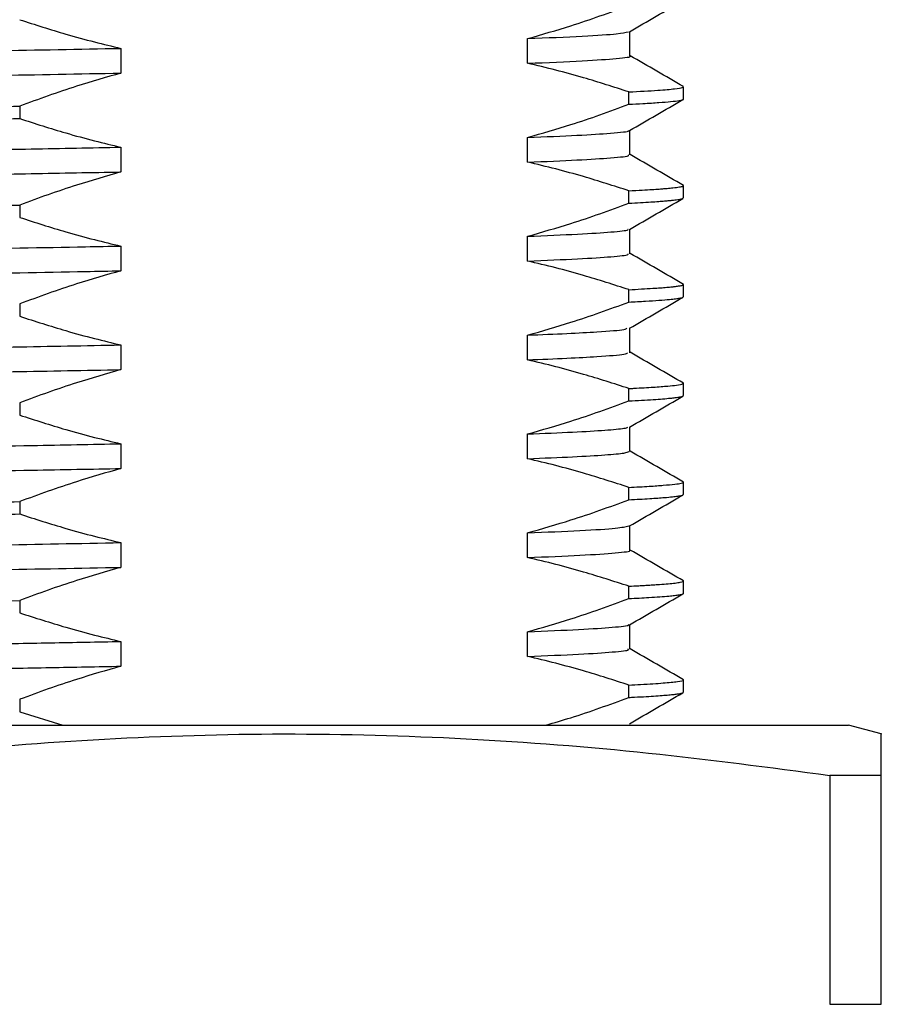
# Model space of a CAD drawing. Header units: millimetres. Extents: x 15 to 415, y 5 to 292.
# Tile 11 of 34: x 78 to 91, y 100 to 114. Entities that reach past the tile are written whole.
import ezdxf

# ---------------------------------------------------------------- set-up
doc = ezdxf.new("R2010")
doc.units = ezdxf.units.MM

msp = doc.modelspace()

# ---------------------------------------------------------------- linework, layer by layer
at = {"color": 7, "linetype": 'Continuous', "lineweight": 25}
for p, q in [((85.30596, 113.79777), (85.30596, 114.17277)), ((86.85891, 113.90659), (86.85891, 114.28159)), ((79.13308, 114.02441), (79.13308, 113.64941)), ((87.67358, 113.25481), (87.67358, 113.44231)), ((86.84283, 113.17525), (86.84283, 113.36287)), ((77.59621, 113.14659), (77.59621, 112.95927)), ((85.30596, 112.29777), (85.30596, 112.67277)), ((86.85891, 112.40659), (86.85891, 112.78159)), ((79.13308, 112.52441), (79.13308, 112.14941)), ((87.67358, 111.75475), (87.67358, 111.94255)), ((86.84283, 111.67516), (86.84283, 111.86279)), ((77.59621, 111.64678), (77.59621, 111.45931)), ((85.30596, 110.79777), (85.30596, 111.17277)), ((86.85891, 110.90659), (86.85891, 111.28159)), ((79.13308, 111.02441), (79.13308, 110.64941)), ((87.67358, 110.25482), (87.67358, 110.44243)), ((86.84283, 110.17515), (86.84283, 110.36274)), ((77.59621, 110.14683), (77.59621, 109.95931)), ((85.30596, 109.29777), (85.30596, 109.67277)), ((86.85891, 109.40659), (86.85891, 109.78159)), ((79.13308, 109.52441), (79.13308, 109.14941)), ((87.67358, 108.75482), (87.67358, 108.94237)), ((86.84283, 108.67514), (86.84283, 108.86261)), ((77.59621, 108.64681), (77.59621, 108.45931)), ((85.30596, 107.79777), (85.30596, 108.17277)), ((86.85891, 107.90659), (86.85891, 108.28159)), ((79.13308, 108.02441), (79.13308, 107.64941)), ((87.67358, 107.25494), (87.67358, 107.44248)), ((86.84283, 107.17537), (86.84283, 107.36265)), ((77.59621, 107.14681), (77.59621, 106.9593)), ((86.85891, 106.40659), (86.85891, 106.78159)), ((79.13308, 106.52441), (79.13308, 106.14941)), ((85.30596, 106.29777), (85.30596, 106.67277)), ((87.67358, 105.75483), (87.67358, 105.94224)), ((86.84283, 105.67513), (86.84283, 105.86288)), ((77.59621, 105.64678), (77.59621, 105.45931)), ((86.85891, 104.90659), (86.85891, 105.28159)), ((85.30596, 104.79777), (85.30596, 105.17277)), ((79.13308, 105.02441), (79.13308, 104.64941)), ((87.67358, 104.25494), (87.67358, 104.4424)), ((86.84283, 104.17537), (86.84283, 104.36278)), ((77.59621, 104.14691), (77.59621, 103.95946)), ((77.59621, 103.95931), (78.24951, 103.75543)), ((63.92358, 103.75543), (90.17358, 103.75543)), ((90.67404, 103.62133), (90.17358, 103.75543)), ((90.67358, 102.99177), (89.89501, 102.99177)), ((89.89501, 102.99177), (89.89501, 99.51908)), ((90.67358, 99.51908), (90.67358, 102.99177)), ((89.89501, 99.51908), (90.67358, 99.51908))]:
    msp.add_line(p, q, dxfattribs=at)
at = {"color": 7, "linetype": 'Continuous', "lineweight": 25, "flags": 128}
msp.add_lwpolyline([(76.99037, 105.63644), (77.59621, 105.64678)], dxfattribs=at)
at = {"color": 7, "linetype": 'Continuous', "lineweight": 25}
for points, knots in [([(86.85013, 114.27688), (86.98556, 114.35509), (87.2564, 114.51152), (87.52725, 114.66793), (87.66268, 114.74614)], [0, 0, 0, 0, 0.499991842, 1, 1, 1, 1]), ([(85.30596, 114.17277), (85.52507, 114.2359), (85.89228, 114.34169), (86.404, 114.51364), (86.69654, 114.62145), (86.84283, 114.67537)], [0, 0, 0, 0, 0.42517395, 0.71253511, 1, 1, 1, 1]), ([(77.59621, 114.45931), (77.8293, 114.38419), (78.20619, 114.26275), (78.71933, 114.12255), (78.99892, 114.05623), (79.13308, 114.02441)], [0, 0, 0, 0, 0.45747454, 0.73967805, 1, 1, 1, 1]), ([(85.30596, 114.17277), (85.60121, 114.18506), (86.19015, 114.20959), (86.69791, 114.24478), (86.7918, 114.26661), (86.83575, 114.27683)], [0, 0, 0, 0, 0.34838091, 0.69492189, 1, 1, 1, 1]), ([(58.5096, 113.53149), (58.5001, 113.53434), (58.46029, 113.54631), (58.59358, 113.56766), (58.9436, 113.59912), (59.60594, 113.63383), (60.60847, 113.67083), (61.87443, 113.70663), (63.27267, 113.73792), (64.7347, 113.76868), (66.21583, 113.79805), (67.79916, 113.82788), (69.45024, 113.85743), (71.24604, 113.88821), (73.17664, 113.91893), (75.21809, 113.95286), (77.23651, 113.98841), (78.49985, 114.01239), (79.13308, 114.02441)], [0, 0, 0, 0, 0.018054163, 0.075636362, 0.134112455, 0.207810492, 0.28141772, 0.354097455, 0.425579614, 0.483630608, 0.542386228, 0.601423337, 0.660306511, 0.718607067, 0.787815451, 0.857697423, 0.928673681, 1, 1, 1, 1]), ([(85.30596, 113.79777), (85.60465, 113.81007), (86.20045, 113.83461), (86.67544, 113.87099), (86.89156, 113.8945), (86.85512, 113.90622), (86.85394, 113.9066)], [0, 0, 0, 0, 0.33265369, 0.66355051, 0.98906302, 1, 1, 1, 1]), ([(87.67346, 113.44325), (87.53813, 113.52143), (87.26747, 113.6778), (86.99679, 113.83417), (86.86146, 113.91235)], [0, 0, 0, 0, 0.50000401, 1, 1, 1, 1]), ([(86.84283, 113.36287), (86.61391, 113.43669), (86.24472, 113.55573), (85.73167, 113.6966), (85.44788, 113.76404), (85.30596, 113.79777)], [0, 0, 0, 0, 0.44930995, 0.72459557, 1, 1, 1, 1]), ([(58.49465, 113.16232), (58.49204, 113.16324), (58.46338, 113.17326), (58.59755, 113.19266), (58.94221, 113.22412), (59.60635, 113.25883), (60.60836, 113.29583), (61.87445, 113.33163), (63.27266, 113.36292), (64.7347, 113.39368), (66.21583, 113.42305), (67.79916, 113.45288), (69.45024, 113.48243), (71.24604, 113.51321), (73.17664, 113.54393), (75.21809, 113.57786), (77.23651, 113.61341), (78.49985, 113.63739), (79.13308, 113.64941)], [0, 0, 0, 0, 0.00583064, 0.06412964, 0.12333366, 0.19794911, 0.27247262, 0.3460571, 0.41842909, 0.47720272, 0.53668974, 0.59646176, 0.65607793, 0.71510423, 0.78517413, 0.85592601, 0.9277858, 1, 1, 1, 1]), ([(79.13308, 113.64941), (78.90858, 113.58466), (78.5387, 113.47799), (78.02704, 113.30565), (77.73984, 113.19976), (77.59621, 113.14681)], [0, 0, 0, 0, 0.43563797, 0.71777004, 1, 1, 1, 1]), ([(86.84283, 113.36287), (87.00002, 113.37137), (87.2987, 113.38752), (87.54469, 113.41004), (87.66319, 113.42807), (87.66451, 113.43837), (87.66501, 113.44231)], [0, 0, 0, 0, 0.31303297, 0.594767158, 0.84519486, 1, 1, 1, 1]), ([(86.84283, 113.17525), (86.91511, 113.17899), (87.08939, 113.188), (87.30427, 113.20208), (87.49192, 113.21756), (87.6195, 113.23352), (87.67626, 113.24607), (87.66952, 113.25329), (87.6681, 113.25481)], [0, 0, 0, 0, 0.137092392, 0.330544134, 0.513285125, 0.716545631, 0.940323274, 1, 1, 1, 1]), ([(57.68133, 112.69334), (57.68026, 112.6954), (57.67373, 112.70795), (57.84606, 112.73175), (58.23771, 112.75883), (58.67713, 112.78041), (59.03325, 112.79525), (59.41783, 112.80927), (59.79538, 112.82166), (60.15191, 112.83243), (60.46402, 112.84124), (60.72532, 112.84825), (60.97697, 112.85474), (61.27402, 112.86202), (61.63782, 112.87053), (62.04111, 112.87948), (62.44869, 112.88812), (62.84496, 112.89608), (63.26991, 112.90466), (63.78311, 112.91495), (64.42199, 112.92743), (65.09949, 112.94028), (65.76315, 112.95253), (66.60161, 112.96769), (67.68157, 112.98663), (69.0114, 113.00948), (70.25272, 113.02982), (71.3928, 113.0478), (72.41125, 113.06341), (73.43003, 113.07878), (74.64262, 113.09776), (76.05187, 113.12046), (77.08422, 113.13793), (77.59621, 113.14659)], [0, 0, 0, 0, 0.01421167, 0.08624151, 0.15955638, 0.19163836, 0.22535817, 0.25564109, 0.28248679, 0.30589499, 0.32586543, 0.34024679, 0.3521021, 0.36892901, 0.3893766, 0.40982414, 0.43027163, 0.44899687, 0.46581794, 0.48858961, 0.51731116, 0.54783406, 0.57238994, 0.59694584, 0.64604432, 0.69483099, 0.74287901, 0.77913727, 0.81558132, 0.85010658, 0.88626911, 0.9435947, 1, 1, 1, 1]), ([(85.30596, 112.67277), (85.52507, 112.7359), (85.89228, 112.84169), (86.404, 113.01364), (86.69654, 113.12145), (86.84283, 113.17537)], [0, 0, 0, 0, 0.42517395, 0.71253511, 1, 1, 1, 1]), ([(86.85013, 112.77688), (86.98556, 112.85509), (87.2564, 113.01152), (87.52725, 113.16793), (87.66268, 113.24614)], [0, 0, 0, 0, 0.49999184, 1, 1, 1, 1]), ([(57.67454, 112.50481), (57.67422, 112.50501), (57.66827, 112.50876), (57.68816, 112.5158), (57.74987, 112.53013), (57.91371, 112.54848), (58.23882, 112.57105), (58.62751, 112.5906), (59.02598, 112.60721), (59.39432, 112.62086), (59.78069, 112.63383), (60.19461, 112.6465), (60.60507, 112.6578), (61.0416, 112.66893), (61.4559, 112.67882), (61.87455, 112.68831), (62.28518, 112.69723), (62.71132, 112.70612), (63.08379, 112.7136), (63.46761, 112.72112), (63.94136, 112.73062), (64.55464, 112.74254), (65.27423, 112.75615), (66.05556, 112.77051), (67.00363, 112.78743), (68.0078, 112.80488), (68.99911, 112.82157), (69.88082, 112.83605), (70.70659, 112.84933), (71.61521, 112.86368), (72.65354, 112.87955), (73.89256, 112.89841), (75.02715, 112.91645), (76.02859, 112.93279), (76.82959, 112.94616), (77.34733, 112.95501), (77.59621, 112.95927)], [0, 0, 0, 0, 0.00137679, 0.02570769, 0.04869207, 0.0983655, 0.14729321, 0.19596285, 0.22517137, 0.25437993, 0.28358853, 0.30786025, 0.33572555, 0.35844852, 0.38247117, 0.40276428, 0.42305738, 0.44335047, 0.46364354, 0.47447099, 0.49505646, 0.52598171, 0.55234484, 0.58330311, 0.61885594, 0.66156204, 0.69545668, 0.72702883, 0.75627831, 0.783205, 0.82291465, 0.86527791, 0.91325653, 0.94276099, 0.97248426, 1, 1, 1, 1]), ([(77.59621, 112.95931), (77.8293, 112.88419), (78.20619, 112.76275), (78.71933, 112.62255), (78.99892, 112.55623), (79.13308, 112.52441)], [0, 0, 0, 0, 0.457474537, 0.739678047, 1, 1, 1, 1]), ([(85.30596, 112.67277), (85.57321, 112.68367), (86.10676, 112.70545), (86.60291, 112.73926), (86.85568, 112.76296), (86.83697, 112.77564), (86.83515, 112.77686)], [0, 0, 0, 0, 0.30894988, 0.61680089, 0.96287964, 1, 1, 1, 1]), ([(58.5234, 112.03155), (58.51316, 112.03883), (58.48687, 112.05753), (58.80352, 112.08918), (59.43356, 112.12621), (60.3815, 112.16332), (61.59565, 112.19952), (63.04905, 112.23322), (64.71927, 112.26849), (66.46234, 112.30287), (68.198, 112.33515), (69.85996, 112.36456), (71.54461, 112.39308), (73.2352, 112.41992), (74.84522, 112.44663), (76.36517, 112.47304), (77.78496, 112.49869), (78.68351, 112.51583), (79.13308, 112.52441)], [0, 0, 0, 0, 0.046391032, 0.119081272, 0.192691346, 0.266384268, 0.339317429, 0.410873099, 0.483247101, 0.556722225, 0.615760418, 0.674538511, 0.732632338, 0.789792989, 0.847566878, 0.898125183, 0.949028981, 1, 1, 1, 1]), ([(85.30596, 112.29777), (85.57291, 112.30867), (86.10586, 112.33044), (86.60668, 112.36427), (86.86216, 112.38956), (86.83536, 112.40379), (86.83009, 112.40659)], [0, 0, 0, 0, 0.29490639, 0.58876385, 0.91911133, 1, 1, 1, 1]), ([(87.67346, 111.94325), (87.53813, 112.02143), (87.26747, 112.1778), (86.99679, 112.33417), (86.86146, 112.41235)], [0, 0, 0, 0, 0.500004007, 1, 1, 1, 1]), ([(86.84283, 111.86287), (86.61391, 111.93669), (86.24472, 112.05573), (85.73167, 112.1966), (85.44788, 112.26404), (85.30596, 112.29777)], [0, 0, 0, 0, 0.44930995, 0.72459557, 1, 1, 1, 1]), ([(58.52419, 111.66238), (58.51808, 111.66773), (58.49895, 111.68451), (58.80637, 111.71419), (59.43279, 111.7512), (60.3817, 111.78832), (61.59559, 111.82452), (63.04907, 111.85822), (64.71926, 111.89349), (66.46234, 111.92787), (68.198, 111.96015), (69.85996, 111.98956), (71.54461, 112.01808), (73.2352, 112.04492), (74.84522, 112.07163), (76.36518, 112.09804), (77.78496, 112.12369), (78.68351, 112.14083), (79.13308, 112.14941)], [0, 0, 0, 0, 0.034520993, 0.108116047, 0.182642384, 0.257252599, 0.331093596, 0.403539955, 0.476814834, 0.551204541, 0.610977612, 0.670487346, 0.729304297, 0.787176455, 0.845669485, 0.896857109, 0.948394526, 1, 1, 1, 1]), ([(79.13308, 112.14941), (78.90858, 112.08466), (78.5387, 111.97799), (78.02704, 111.80565), (77.73984, 111.69976), (77.59621, 111.64681)], [0, 0, 0, 0, 0.43563797, 0.71777004, 1, 1, 1, 1]), ([(86.84283, 111.86279), (86.91232, 111.86636), (87.04042, 111.87295), (87.1885, 111.88197), (87.2956, 111.88931), (87.36895, 111.89496), (87.44091, 111.90103), (87.52923, 111.90953), (87.61517, 111.92097), (87.668, 111.93247), (87.66862, 111.93961), (87.66888, 111.94255)], [0, 0, 0, 0, 0.13138687, 0.24220749, 0.33246055, 0.40214498, 0.45125996, 0.55841254, 0.72189647, 0.88537992, 1, 1, 1, 1]), ([(86.84283, 111.67516), (86.96032, 111.68134), (87.12948, 111.69023), (87.29127, 111.70132), (87.37673, 111.70791), (87.43455, 111.71294), (87.47089, 111.71642), (87.49699, 111.7191), (87.52652, 111.72222), (87.56653, 111.7269), (87.61931, 111.73451), (87.666, 111.74398), (87.66733, 111.75125), (87.66797, 111.75475)], [0, 0, 0, 0, 0.22771973, 0.32786133, 0.40891557, 0.47088162, 0.51375886, 0.53754685, 0.56974321, 0.63257868, 0.71716953, 0.86379069, 1, 1, 1, 1]), ([(57.67653, 111.19341), (57.67779, 111.19604), (57.68072, 111.20215), (57.7165, 111.21035), (57.77274, 111.21924), (57.85494, 111.22903), (58.01521, 111.24335), (58.27171, 111.26017), (58.63212, 111.27836), (59.03733, 111.29537), (59.50913, 111.31239), (60.02855, 111.32887), (60.58131, 111.34482), (61.20633, 111.36066), (61.79473, 111.37408), (62.31484, 111.38512), (62.69145, 111.39297), (63.07415, 111.40081), (63.48277, 111.40903), (63.8565, 111.41642), (64.14488, 111.42202), (64.36518, 111.42632), (64.64521, 111.43174), (65.08245, 111.44008), (65.70981, 111.45175), (66.51805, 111.46638), (67.46598, 111.48303), (68.40596, 111.49914), (69.48451, 111.51715), (70.64679, 111.53597), (71.94375, 111.55634), (73.07451, 111.57334), (74.11915, 111.58954), (75.14764, 111.60589), (76.21994, 111.62342), (77.04309, 111.63729), (77.49593, 111.64506), (77.59621, 111.64678)], [0, 0, 0, 0, 0.01807446, 0.0419193, 0.05734303, 0.07886088, 0.10674886, 0.15131364, 0.18808016, 0.22484669, 0.26161323, 0.29837978, 0.33171499, 0.36410379, 0.40483361, 0.42393747, 0.44099007, 0.45870971, 0.47709637, 0.49615006, 0.50778349, 0.51417751, 0.52414715, 0.54300141, 0.56821111, 0.59977532, 0.63769289, 0.67597964, 0.70380345, 0.75493488, 0.8000692, 0.84064498, 0.87379222, 0.91013557, 0.9496747, 0.98885493, 1, 1, 1, 1]), ([(85.30596, 111.17277), (85.52507, 111.2359), (85.89228, 111.34169), (86.404, 111.51364), (86.69654, 111.62145), (86.84283, 111.67537)], [0, 0, 0, 0, 0.42517395, 0.71253511, 1, 1, 1, 1]), ([(86.85013, 111.27688), (86.98556, 111.35509), (87.2564, 111.51152), (87.52725, 111.66793), (87.66268, 111.74614)], [0, 0, 0, 0, 0.499991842, 1, 1, 1, 1]), ([(77.59621, 111.45931), (77.8293, 111.38419), (78.20619, 111.26275), (78.71933, 111.12255), (78.99892, 111.05623), (79.13308, 111.02441)], [0, 0, 0, 0, 0.45747454, 0.73967805, 1, 1, 1, 1]), ([(85.30596, 111.17277), (85.57576, 111.1838), (86.11437, 111.20583), (86.59455, 111.23851), (86.83441, 111.26217), (86.8297, 111.27456), (86.82884, 111.27682)], [0, 0, 0, 0, 0.31251906, 0.62388106, 0.9313146, 1, 1, 1, 1]), ([(58.50364, 110.53159), (58.50097, 110.53881), (58.49493, 110.55511), (58.74632, 110.58415), (59.27783, 110.61859), (60.16482, 110.65578), (61.32718, 110.69227), (62.63985, 110.72415), (64.02717, 110.75397), (65.44426, 110.78296), (66.9794, 110.81262), (68.60043, 110.8424), (70.4067, 110.87405), (72.37969, 110.90653), (74.49994, 110.94052), (76.59374, 110.97695), (78.13233, 111.00517), (78.95491, 111.02099), (79.13308, 111.02441)], [0, 0, 0, 0, 0.046089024, 0.104157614, 0.177648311, 0.251395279, 0.324552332, 0.396328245, 0.453864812, 0.512311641, 0.571258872, 0.630275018, 0.688925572, 0.7610659, 0.832771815, 0.905874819, 0.979611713, 1, 1, 1, 1]), ([(85.30596, 110.79777), (85.57551, 110.8088), (86.1136, 110.83083), (86.59761, 110.86352), (86.84269, 110.88877), (86.83288, 110.90272), (86.83019, 110.90654)], [0, 0, 0, 0, 0.29831495, 0.59552542, 0.88898598, 1, 1, 1, 1]), ([(87.67346, 110.44325), (87.53813, 110.52143), (87.26747, 110.6778), (86.99679, 110.83417), (86.86146, 110.91235)], [0, 0, 0, 0, 0.50000401, 1, 1, 1, 1]), ([(86.84283, 110.36287), (86.61391, 110.43669), (86.24472, 110.55573), (85.73167, 110.6966), (85.44788, 110.76404), (85.30596, 110.79777)], [0, 0, 0, 0, 0.44930995, 0.72459557, 1, 1, 1, 1]), ([(58.50951, 110.1624), (58.50873, 110.16769), (58.5066, 110.18209), (58.74872, 110.20916), (59.27712, 110.24358), (60.16501, 110.28078), (61.32713, 110.31727), (62.63986, 110.34915), (64.02717, 110.37897), (65.44426, 110.40796), (66.9794, 110.43762), (68.60044, 110.4674), (70.4067, 110.49905), (72.37969, 110.53153), (74.49994, 110.56552), (76.59374, 110.60195), (78.13233, 110.63017), (78.95491, 110.64599), (79.13308, 110.64941)], [0, 0, 0, 0, 0.03422946, 0.09301999, 0.16742437, 0.2420882, 0.31615479, 0.38882306, 0.44707496, 0.50624843, 0.56592853, 0.6256784, 0.68505813, 0.75809535, 0.83069276, 0.90470462, 0.97935825, 1, 1, 1, 1]), ([(79.13308, 110.64941), (78.90858, 110.58466), (78.5387, 110.47799), (78.02704, 110.30565), (77.73984, 110.19976), (77.59621, 110.14681)], [0, 0, 0, 0, 0.43563797, 0.71777004, 1, 1, 1, 1]), ([(86.84283, 110.36274), (86.97096, 110.36954), (87.19908, 110.38164), (87.39143, 110.3963), (87.49482, 110.40612), (87.55834, 110.41337), (87.61659, 110.42152), (87.65868, 110.4312), (87.67788, 110.43846), (87.67283, 110.44216), (87.67247, 110.44243)], [0, 0, 0, 0, 0.25057334, 0.44614464, 0.54264041, 0.61648915, 0.71801119, 0.85371379, 0.98941601, 1, 1, 1, 1]), ([(85.30596, 109.67277), (85.52507, 109.7359), (85.89228, 109.84169), (86.404, 110.01364), (86.69654, 110.12145), (86.84283, 110.17537)], [0, 0, 0, 0, 0.42517395, 0.71253511, 1, 1, 1, 1]), ([(86.84283, 110.17515), (86.92941, 110.17963), (87.10257, 110.1886), (87.3066, 110.20205), (87.45486, 110.21438), (87.55624, 110.22542), (87.6261, 110.23573), (87.66938, 110.24553), (87.66836, 110.2521), (87.66794, 110.25482)], [0, 0, 0, 0, 0.16540372, 0.33080745, 0.49621117, 0.61873618, 0.7414505, 0.89324994, 1, 1, 1, 1]), ([(86.85013, 109.77688), (86.98556, 109.85509), (87.2564, 110.01152), (87.52725, 110.16793), (87.66268, 110.24614)], [0, 0, 0, 0, 0.49999184, 1, 1, 1, 1]), ([(77.59621, 109.95931), (77.8293, 109.88419), (78.20619, 109.76275), (78.71933, 109.62255), (78.99892, 109.55623), (79.13308, 109.52441)], [0, 0, 0, 0, 0.45747454, 0.73967805, 1, 1, 1, 1]), ([(85.30596, 109.67277), (85.5142, 109.68113), (85.93043, 109.69784), (86.44208, 109.72679), (86.78099, 109.75346), (86.8038, 109.77083), (86.81151, 109.7767)], [0, 0, 0, 0, 0.23699559, 0.47371923, 0.82219542, 1, 1, 1, 1]), ([(58.51643, 109.03145), (58.50459, 109.03417), (58.44282, 109.04837), (58.64214, 109.07428), (59.13138, 109.111), (59.96077, 109.14821), (61.06891, 109.18492), (62.42813, 109.21969), (64.01189, 109.25374), (65.80231, 109.29019), (67.76494, 109.32737), (69.83413, 109.36427), (71.94576, 109.39968), (73.94391, 109.43134), (75.80069, 109.46307), (77.51492, 109.49361), (78.59318, 109.51413), (79.13308, 109.52441)], [0, 0, 0, 0, 0.01710554, 0.08920138, 0.16254465, 0.23631692, 0.30967078, 0.38178709, 0.45352691, 0.52665928, 0.60040889, 0.67392986, 0.7463918, 0.81792442, 0.87812587, 0.93897521, 1, 1, 1, 1]), ([(85.30596, 109.29777), (85.51409, 109.30613), (85.93013, 109.32284), (86.44355, 109.35179), (86.79497, 109.38008), (86.81592, 109.39901), (86.82415, 109.40645)], [0, 0, 0, 0, 0.22622329, 0.45218699, 0.78482363, 1, 1, 1, 1]), ([(87.67346, 108.94325), (87.53813, 109.02143), (87.26747, 109.1778), (86.99679, 109.33417), (86.86146, 109.41235)], [0, 0, 0, 0, 0.50000401, 1, 1, 1, 1]), ([(86.84283, 108.86287), (86.61391, 108.93669), (86.24472, 109.05573), (85.73167, 109.1966), (85.44788, 109.26404), (85.30596, 109.29777)], [0, 0, 0, 0, 0.44930995, 0.72459557, 1, 1, 1, 1]), ([(58.49541, 108.66232), (58.49248, 108.66309), (58.44552, 108.67532), (58.64772, 108.69928), (59.12987, 108.736), (59.96117, 108.77321), (61.0688, 108.80992), (62.42816, 108.84469), (64.01189, 108.87874), (65.80231, 108.91519), (67.76494, 108.95237), (69.83413, 108.98927), (71.94576, 109.02468), (73.94391, 109.05634), (75.80069, 109.08807), (77.51492, 109.11861), (78.59318, 109.13913), (79.13308, 109.14941)], [0, 0, 0, 0, 0.004869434, 0.077862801, 0.152119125, 0.226809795, 0.30107684, 0.374090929, 0.44672384, 0.520766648, 0.595434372, 0.669870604, 0.743234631, 0.815657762, 0.876608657, 0.938215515, 1, 1, 1, 1]), ([(79.13308, 109.14941), (78.90858, 109.08466), (78.5387, 108.97799), (78.02704, 108.80565), (77.73984, 108.69976), (77.59621, 108.64681)], [0, 0, 0, 0, 0.43563797, 0.71777004, 1, 1, 1, 1]), ([(86.84283, 108.86261), (86.86848, 108.8639), (87.00719, 108.87087), (87.22236, 108.88343), (87.43502, 108.89974), (87.58148, 108.91578), (87.66942, 108.92963), (87.65942, 108.93874), (87.65544, 108.94237)], [0, 0, 0, 0, 0.04744203, 0.25655382, 0.46259829, 0.64185605, 0.85730788, 1, 1, 1, 1]), ([(85.30596, 108.17277), (85.52507, 108.2359), (85.89228, 108.34169), (86.404, 108.51364), (86.69654, 108.62145), (86.84283, 108.67537)], [0, 0, 0, 0, 0.42517395, 0.71253511, 1, 1, 1, 1]), ([(86.84283, 108.67514), (86.97263, 108.68204), (87.23222, 108.69583), (87.43672, 108.71249), (87.55538, 108.72539), (87.62293, 108.73517), (87.6681, 108.74518), (87.6686, 108.7519), (87.66881, 108.75482)], [0, 0, 0, 0, 0.254448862, 0.508897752, 0.610669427, 0.735282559, 0.884675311, 1, 1, 1, 1]), ([(86.85013, 108.27688), (86.98556, 108.35509), (87.2564, 108.51152), (87.52725, 108.66793), (87.66268, 108.74614)], [0, 0, 0, 0, 0.49999184, 1, 1, 1, 1]), ([(77.59621, 108.45931), (77.8293, 108.38419), (78.20619, 108.26275), (78.71933, 108.12255), (78.99892, 108.05623), (79.13308, 108.02441)], [0, 0, 0, 0, 0.45747454, 0.73967805, 1, 1, 1, 1]), ([(85.30596, 108.17277), (85.54641, 108.18253), (86.02675, 108.20203), (86.49964, 108.23107), (86.7803, 108.25617), (86.81488, 108.27099), (86.82836, 108.27677)], [0, 0, 0, 0, 0.27650161, 0.55235171, 0.82561222, 1, 1, 1, 1]), ([(58.50877, 107.53149), (58.4996, 107.53415), (58.45904, 107.54592), (58.58896, 107.56703), (58.90657, 107.59604), (59.44414, 107.62571), (60.17337, 107.65549), (61.082, 107.68471), (62.23471, 107.71511), (63.67087, 107.74652), (65.42043, 107.78265), (67.35285, 107.81976), (69.40605, 107.85679), (71.51215, 107.89268), (73.63443, 107.92624), (75.74149, 107.96191), (77.592, 107.99501), (78.68707, 108.0159), (79.13308, 108.02441)], [0, 0, 0, 0, 0.01680366, 0.0743626, 0.1328241, 0.1917777, 0.25079167, 0.30943163, 0.36727946, 0.43881624, 0.51171366, 0.5853978, 0.65902682, 0.7317626, 0.80324942, 0.87585891, 0.94943873, 1, 1, 1, 1]), ([(85.30596, 107.79777), (85.54629, 107.80753), (86.02638, 107.82702), (86.50108, 107.85607), (86.79379, 107.88279), (86.82924, 107.89918), (86.84512, 107.90652)], [0, 0, 0, 0, 0.26395633, 0.527290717, 0.788153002, 1, 1, 1, 1]), ([(87.67346, 107.44325), (87.53813, 107.52143), (87.26747, 107.6778), (86.99679, 107.83417), (86.86146, 107.91235)], [0, 0, 0, 0, 0.50000401, 1, 1, 1, 1]), ([(86.84283, 107.36287), (86.61391, 107.43669), (86.24472, 107.55573), (85.73167, 107.6966), (85.44788, 107.76404), (85.30596, 107.79777)], [0, 0, 0, 0, 0.44930995, 0.72459557, 1, 1, 1, 1]), ([(58.49288, 107.16233), (58.49077, 107.16304), (58.46169, 107.17287), (58.59314, 107.19203), (58.90543, 107.22104), (59.44445, 107.25071), (60.17329, 107.28049), (61.08202, 107.30971), (62.2347, 107.34011), (63.67087, 107.37152), (65.42043, 107.40765), (67.35285, 107.44476), (69.40605, 107.48179), (71.51215, 107.51768), (73.63443, 107.55124), (75.74149, 107.58691), (77.592, 107.62001), (78.68707, 107.6409), (79.13308, 107.64941)], [0, 0, 0, 0, 0.004563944, 0.06283943, 0.122028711, 0.181716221, 0.241464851, 0.300834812, 0.359402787, 0.431830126, 0.50563504, 0.58023647, 0.654782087, 0.728423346, 0.800800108, 0.8743135, 0.948809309, 1, 1, 1, 1]), ([(79.13308, 107.64941), (78.90858, 107.58466), (78.5387, 107.47799), (78.02704, 107.30565), (77.73984, 107.19976), (77.59621, 107.14681)], [0, 0, 0, 0, 0.43563797, 0.71777004, 1, 1, 1, 1]), ([(86.84283, 107.36265), (86.95113, 107.36839), (87.15388, 107.37914), (87.382, 107.39554), (87.54691, 107.41087), (87.63922, 107.42545), (87.67614, 107.43584), (87.67029, 107.44124), (87.66896, 107.44248)], [0, 0, 0, 0, 0.209429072, 0.39207632, 0.598127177, 0.789309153, 0.952028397, 1, 1, 1, 1]), ([(57.68237, 106.69337), (57.68115, 106.69592), (57.67811, 106.70225), (57.72326, 106.71167), (57.80458, 106.72379), (57.93655, 106.73694), (58.14669, 106.75243), (58.44872, 106.76974), (58.85179, 106.78821), (59.322, 106.80618), (59.84043, 106.82335), (60.40231, 106.8398), (61.00571, 106.85557), (61.59116, 106.86953), (62.26325, 106.88415), (63.09768, 106.90152), (64.17847, 106.92295), (65.26615, 106.94348), (66.34455, 106.96318), (67.31672, 106.98038), (68.29701, 106.99718), (69.18093, 107.01198), (69.92544, 107.02421), (70.53548, 107.03408), (71.04009, 107.04214), (71.58507, 107.05069), (72.17787, 107.05985), (72.8033, 107.06928), (73.37057, 107.07795), (73.91037, 107.08634), (74.45434, 107.0949), (75.02861, 107.10407), (75.63184, 107.11384), (76.26209, 107.12421), (76.92253, 107.13525), (77.36675, 107.14287), (77.59621, 107.14681)], [0, 0, 0, 0, 0.01744274, 0.04347391, 0.0663946, 0.09815562, 0.12993068, 0.16736243, 0.21044976, 0.24918398, 0.28317614, 0.3220981, 0.35705945, 0.3880597, 0.41628991, 0.45874211, 0.50627579, 0.55888984, 0.59308801, 0.63357674, 0.66986313, 0.70194659, 0.72982663, 0.74984925, 0.76695208, 0.78332772, 0.8074322, 0.82939625, 0.84911867, 0.86713044, 0.88630066, 0.90662929, 0.92811632, 0.95076171, 0.97456544, 1, 1, 1, 1]), ([(85.30596, 106.67277), (85.52507, 106.7359), (85.89228, 106.84169), (86.404, 107.01364), (86.69654, 107.12145), (86.84283, 107.17537)], [0, 0, 0, 0, 0.42517395, 0.71253511, 1, 1, 1, 1]), ([(86.84283, 107.17537), (86.95346, 107.1812), (87.16541, 107.19236), (87.37081, 107.2071), (87.50476, 107.21938), (87.58743, 107.22944), (87.64018, 107.23887), (87.67094, 107.24721), (87.66908, 107.25258), (87.66827, 107.25494)], [0, 0, 0, 0, 0.21427348, 0.4105533, 0.54789971, 0.67481781, 0.79130722, 0.90848651, 1, 1, 1, 1]), ([(86.85013, 106.77688), (86.98556, 106.85509), (87.2564, 107.01152), (87.52725, 107.16793), (87.66268, 107.24614)], [0, 0, 0, 0, 0.499991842, 1, 1, 1, 1]), ([(57.68346, 106.50484), (57.68103, 106.50716), (57.67333, 106.51452), (57.73772, 106.52756), (57.88686, 106.54581), (58.16319, 106.56645), (58.58563, 106.58895), (59.05654, 106.60862), (59.50763, 106.62481), (59.89635, 106.6376), (60.32716, 106.65026), (60.83276, 106.66377), (61.46165, 106.67911), (62.19878, 106.6956), (62.7976, 106.70781), (63.17097, 106.71519), (63.30695, 106.71792), (63.4691, 106.72117), (63.6601, 106.72499), (63.96251, 106.73099), (64.4068, 106.73967), (65.02872, 106.75154), (65.77697, 106.76542), (66.65368, 106.78123), (67.55203, 106.797), (68.64783, 106.81574), (69.85661, 106.83573), (71.19272, 106.85709), (72.4021, 106.87579), (73.59744, 106.89383), (74.89094, 106.91425), (75.93162, 106.93119), (76.66973, 106.94352), (77.11107, 106.95097), (77.41912, 106.95626), (77.59621, 106.9593)], [0, 0, 0, 0, 0.01609458, 0.050978, 0.0884596, 0.13736544, 0.1860236, 0.23468189, 0.26388361, 0.28955384, 0.3157738, 0.34682108, 0.3794641, 0.4192167, 0.45896918, 0.46407067, 0.47011336, 0.47734408, 0.4857628, 0.49536951, 0.51681862, 0.54252816, 0.57249771, 0.60672678, 0.64456974, 0.6739312, 0.7276874, 0.77485006, 0.81541733, 0.85474704, 0.90026914, 0.95177107, 0.96588454, 0.98038819, 1, 1, 1, 1]), ([(77.59621, 106.95931), (77.8293, 106.88419), (78.20619, 106.76275), (78.71933, 106.62255), (78.99892, 106.55623), (79.13308, 106.52441)], [0, 0, 0, 0, 0.45747454, 0.73967805, 1, 1, 1, 1]), ([(85.30596, 106.67277), (85.5869, 106.68441), (86.16618, 106.70841), (86.68761, 106.74364), (86.79057, 106.76612), (86.83971, 106.77686)], [0, 0, 0, 0, 0.32986122, 0.68014241, 1, 1, 1, 1]), ([(58.50982, 106.0316), (58.51031, 106.04095), (58.51142, 106.06174), (58.89422, 106.09588), (59.53873, 106.13054), (60.38033, 106.1627), (61.32838, 106.19172), (62.42927, 106.21939), (63.67282, 106.24643), (65.17048, 106.27758), (66.94587, 106.31214), (68.98002, 106.34927), (71.07919, 106.38554), (73.17446, 106.41889), (75.23364, 106.45313), (77.24393, 106.48855), (78.50235, 106.51244), (79.13308, 106.52441)], [0, 0, 0, 0, 0.05956478, 0.13248676, 0.20617891, 0.26514185, 0.32362632, 0.38122093, 0.43848521, 0.49672968, 0.57032131, 0.64403147, 0.71701657, 0.78860898, 0.85823752, 0.92894652, 1, 1, 1, 1]), ([(85.30596, 106.29777), (85.5899, 106.30941), (86.17535, 106.33342), (86.66145, 106.36945), (86.88806, 106.39367), (86.85164, 106.40587), (86.84942, 106.40661)], [0, 0, 0, 0, 0.31498512, 0.64946923, 0.9786109, 1, 1, 1, 1]), ([(87.67346, 105.94325), (87.53813, 106.02143), (87.26747, 106.1778), (86.99679, 106.33417), (86.86146, 106.41235)], [0, 0, 0, 0, 0.50000401, 1, 1, 1, 1]), ([(86.84283, 105.86287), (86.61391, 105.93669), (86.24472, 106.05573), (85.73167, 106.1966), (85.44788, 106.26404), (85.30596, 106.29777)], [0, 0, 0, 0, 0.44930995, 0.72459557, 1, 1, 1, 1]), ([(58.52034, 105.66244), (58.52228, 105.66986), (58.52721, 105.68874), (58.89647, 105.72089), (59.53826, 105.75553), (60.38044, 105.7877), (61.32835, 105.81672), (62.42928, 105.84439), (63.67282, 105.87143), (65.17048, 105.90258), (66.94587, 105.93714), (68.98002, 105.97427), (71.07919, 106.01054), (73.17446, 106.04389), (75.23364, 106.07813), (77.24393, 106.11355), (78.50235, 106.13744), (79.13308, 106.14941)], [0, 0, 0, 0, 0.047861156, 0.121690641, 0.196299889, 0.255996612, 0.315208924, 0.373520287, 0.431497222, 0.490466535, 0.564974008, 0.639601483, 0.713494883, 0.785978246, 0.856473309, 0.928062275, 1, 1, 1, 1]), ([(79.13308, 106.14941), (78.90858, 106.08466), (78.5387, 105.97799), (78.02704, 105.80565), (77.73984, 105.69976), (77.59621, 105.64681)], [0, 0, 0, 0, 0.43563797, 0.71777004, 1, 1, 1, 1]), ([(86.84283, 105.86288), (86.89347, 105.86545), (86.97603, 105.86966), (87.07938, 105.87549), (87.16155, 105.88041), (87.23891, 105.88539), (87.33731, 105.89226), (87.44662, 105.90106), (87.55176, 105.91185), (87.62657, 105.92291), (87.66897, 105.93309), (87.66941, 105.93954), (87.66959, 105.94224)], [0, 0, 0, 0, 0.09471803, 0.154404, 0.21518088, 0.27704866, 0.34000735, 0.47197248, 0.60848711, 0.74955117, 0.89516456, 1, 1, 1, 1]), ([(85.30596, 105.17277), (85.52507, 105.2359), (85.89228, 105.34169), (86.404, 105.51364), (86.69654, 105.62145), (86.84283, 105.67537)], [0, 0, 0, 0, 0.42517395, 0.71253511, 1, 1, 1, 1]), ([(86.84283, 105.67513), (86.94833, 105.68066), (87.12571, 105.68995), (87.31692, 105.703), (87.44508, 105.71365), (87.54305, 105.72389), (87.61615, 105.73399), (87.66544, 105.74444), (87.6693, 105.75147), (87.67114, 105.75483)], [0, 0, 0, 0, 0.20346425, 0.34209226, 0.48072029, 0.59394149, 0.72221633, 0.86710225, 1, 1, 1, 1]), ([(86.85013, 105.27688), (86.98556, 105.35509), (87.2564, 105.51152), (87.52725, 105.66793), (87.66268, 105.74614)], [0, 0, 0, 0, 0.49999184, 1, 1, 1, 1]), ([(77.59621, 105.45931), (77.8293, 105.38419), (78.20619, 105.26275), (78.71933, 105.12255), (78.99892, 105.05623), (79.13308, 105.02441)], [0, 0, 0, 0, 0.45747454, 0.73967805, 1, 1, 1, 1]), ([(85.30596, 105.17277), (85.58261, 105.18409), (86.13478, 105.20669), (86.61182, 105.24022), (86.85086, 105.26349), (86.83459, 105.27538), (86.83257, 105.27686)], [0, 0, 0, 0, 0.32074784, 0.64019904, 0.95536492, 1, 1, 1, 1]), ([(58.51536, 104.53157), (58.50744, 104.53859), (58.48927, 104.55472), (58.72001, 104.58111), (59.14382, 104.61048), (59.77729, 104.64031), (60.59683, 104.66986), (61.6643, 104.70104), (63.01473, 104.73248), (64.68047, 104.76769), (66.54446, 104.80453), (68.55665, 104.84173), (70.64769, 104.87827), (72.76654, 104.91252), (74.8845, 104.94706), (76.65242, 104.97812), (78.0685, 105.00404), (78.7782, 105.01762), (79.13308, 105.02441)], [0, 0, 0, 0, 0.04481957, 0.10286768, 0.16162138, 0.22065757, 0.27954085, 0.3378425, 0.40941573, 0.48175773, 0.55521839, 0.62897088, 0.7021686, 0.7740063, 0.84599016, 0.91926987, 0.95963219, 1, 1, 1, 1]), ([(85.30596, 104.79777), (85.58228, 104.80909), (86.1338, 104.83169), (86.61568, 104.86523), (86.8576, 104.89009), (86.83384, 104.90354), (86.82846, 104.90659)], [0, 0, 0, 0, 0.30616908, 0.61110045, 0.91194128, 1, 1, 1, 1]), ([(87.67346, 104.44325), (87.53813, 104.52143), (87.26747, 104.6778), (86.99679, 104.83417), (86.86146, 104.91235)], [0, 0, 0, 0, 0.50000401, 1, 1, 1, 1]), ([(86.84283, 104.36287), (86.61391, 104.43669), (86.24472, 104.55573), (85.73167, 104.6966), (85.44788, 104.76404), (85.30596, 104.79777)], [0, 0, 0, 0, 0.44930995, 0.72459557, 1, 1, 1, 1]), ([(58.51744, 104.16238), (58.51295, 104.16749), (58.50047, 104.1817), (58.72213, 104.20612), (59.14324, 104.23548), (59.77745, 104.26531), (60.59679, 104.29486), (61.66431, 104.32604), (63.01472, 104.35748), (64.68047, 104.39269), (66.54446, 104.42953), (68.55665, 104.46673), (70.64769, 104.50327), (72.76654, 104.53752), (74.8845, 104.57206), (76.65242, 104.60312), (78.0685, 104.62904), (78.7782, 104.64262), (79.13308, 104.64941)], [0, 0, 0, 0, 0.03293452, 0.09170491, 0.15118966, 0.21096042, 0.27057637, 0.32960346, 0.40206726, 0.47530939, 0.5496841, 0.62435428, 0.69846277, 0.77119433, 0.84407386, 0.91826538, 0.95912991, 1, 1, 1, 1]), ([(79.13308, 104.64941), (78.90858, 104.58466), (78.5387, 104.47799), (78.02704, 104.30565), (77.73984, 104.19976), (77.59621, 104.14681)], [0, 0, 0, 0, 0.43563797, 0.71777004, 1, 1, 1, 1]), ([(86.84283, 104.36278), (86.90367, 104.36594), (87.10946, 104.37663), (87.38338, 104.39471), (87.59378, 104.41659), (87.68528, 104.43225), (87.66602, 104.44088), (87.66263, 104.4424)], [0, 0, 0, 0, 0.11488349, 0.38858682, 0.66390906, 0.94085024, 1, 1, 1, 1]), ([(85.58373, 103.75543), (85.71009, 103.79209), (85.98449, 103.87171), (86.40397, 104.01389), (86.69653, 104.12154), (86.84283, 104.17537)], [0, 0, 0, 0, 0.29906448, 0.649469, 1, 1, 1, 1]), ([(86.84283, 104.17537), (86.85684, 104.17607), (86.88509, 104.17748), (86.97682, 104.18222), (87.10633, 104.18941), (87.2548, 104.19886), (87.37574, 104.20782), (87.4719, 104.21629), (87.54599, 104.22426), (87.60086, 104.23173), (87.63823, 104.23872), (87.66791, 104.24638), (87.66837, 104.25174), (87.66865, 104.25494)], [0, 0, 0, 0, 0.02572799, 0.05186267, 0.17390571, 0.29049126, 0.40161924, 0.50728954, 0.60750209, 0.70225679, 0.79155358, 0.87539238, 1, 1, 1, 1]), ([(86.85013, 103.77688), (86.98556, 103.85509), (87.2564, 104.01152), (87.52725, 104.16793), (87.66268, 104.24614)], [0, 0, 0, 0, 0.49999184, 1, 1, 1, 1]), ([(73.45215, 102.99177), (74.35471, 103.11193), (76.16011, 103.35227), (78.88027, 103.56474), (81.62052, 103.64838), (84.37609, 103.57028), (87.14184, 103.3577), (88.97738, 103.11373), (89.89501, 102.99177)], [0, 0, 0, 0, 0.16528675, 0.33062315, 0.49586756, 0.66386443, 0.83195843, 1, 1, 1, 1]), ([(90.67358, 102.99177), (90.67358, 103.11286), (90.67358, 103.35506), (90.67358, 103.55359), (90.67358, 103.64548), (90.67358, 103.62022), (90.67358, 103.6196)], [0, 0, 0, 0, 0.33057328, 0.66124588, 0.99173449, 1, 1, 1, 1])]:
    msp.add_open_spline(points, degree=3, knots=knots, dxfattribs=at)

doc.saveas('drawing.dxf')
